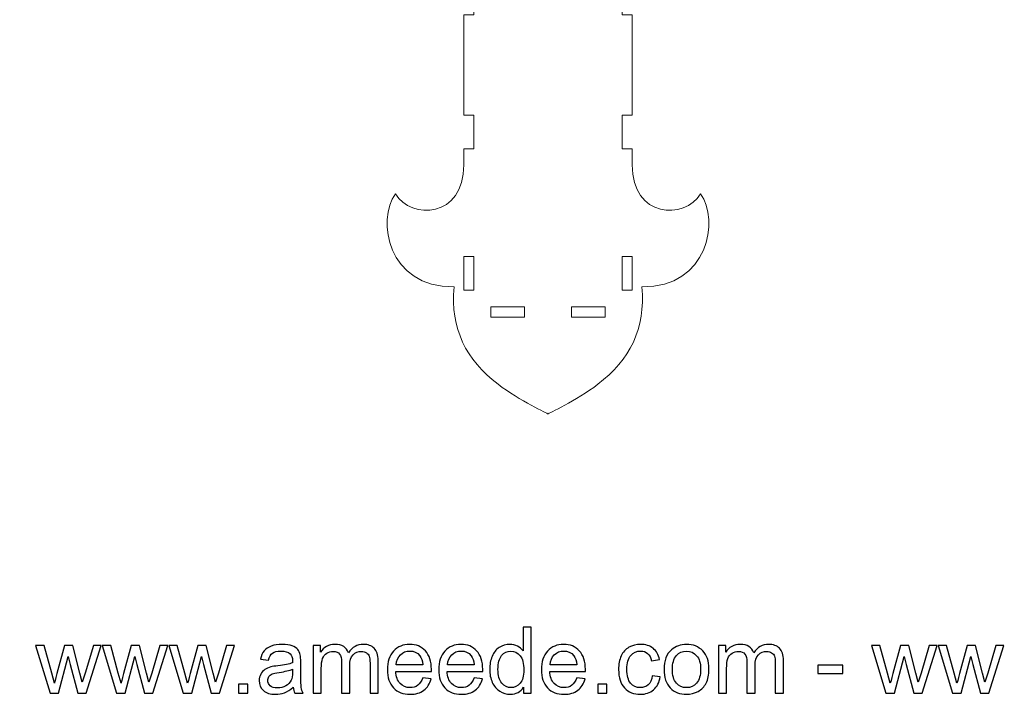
# Model space of a CAD drawing. Header units: centimetres. Extents: x -66 to 74, y -42 to 41.
# Tile 6 of 8: x 15 to 44, y -42 to -22. Entities that reach past the tile are written whole.
import ezdxf

# ---------------------------------------------------------------- set-up
doc = ezdxf.new("R2010")
doc.units = ezdxf.units.CM
doc.header["$MEASUREMENT"] = 0
doc.layers.add('Layer 1', color=7, linetype='Continuous')

msp = doc.modelspace()

# ---------------------------------------------------------------- linework, layer by layer
at = {"layer": 'Layer 1', "lineweight": 18}
for points, knots in [([(42.09308, -13.88139), (42.09308, -13.88139), (41.70488, -14.71853), (41.21515, -15.36211), (40.48938, -16.31584), (39.5613, -16.78863), (38.32322, -16.67042), (38.33366, -18.66432), (36.32904, -18.97342), (35.55328, -18.41409), (36.33444, -17.94948), (36.38206, -16.38142), (34.7965, -16.38142), (34.7965, -16.38142), (34.7965, -16.08139), (34.7965, -16.08139), (34.7965, -16.08139), (33.59649, -16.08139), (33.59649, -16.08139), (33.59649, -16.08139), (33.59649, -16.38142), (33.59649, -16.38142), (33.59649, -16.38142), (32.89408, -16.38139), (32.89408, -16.38139), (32.89408, -16.38139), (32.89408, -16.88145), (32.89408, -16.88145), (32.89408, -16.88145), (32.59411, -16.88145), (32.59411, -16.88145), (32.59411, -16.88145), (32.59411, -17.88147), (32.59411, -17.88147), (32.59411, -17.88147), (32.89408, -17.88147), (32.89408, -17.88147), (32.89408, -17.88147), (32.89408, -21.08145), (32.89408, -21.08145), (32.89408, -21.08145), (32.59411, -21.08145), (32.59411, -21.08145), (32.59411, -21.08145), (32.59411, -22.08147), (32.59411, -22.08147), (32.59411, -22.08147), (32.89408, -22.08147), (32.89408, -22.08147), (32.89408, -22.08147), (32.89408, -25.05969), (32.89408, -25.05969), (32.89408, -25.05969), (32.59411, -25.05969), (32.59411, -25.05969), (32.59411, -25.05969), (32.59411, -26.05967), (32.59411, -26.05967), (32.59411, -26.05967), (32.89408, -26.05967), (32.89408, -26.05967), (32.89408, -26.05967), (32.89408, -26.53779), (32.89408, -26.53779), (32.89408, -28.12338), (34.46214, -28.17817), (34.92675, -27.39701), (35.48608, -28.17277), (35.17697, -30.1774), (33.18307, -30.16692), (33.30129, -31.40503), (32.8285, -32.33308), (31.87476, -33.05889), (31.23115, -33.54861), (30.39405, -33.93677), (30.39405, -33.93677), (30.39405, -33.93677), (29.55691, -33.54861), (28.91333, -33.05889), (27.9596, -32.33308), (27.48681, -31.40503), (27.60506, -30.16692), (25.61116, -30.1774), (25.30202, -28.17277), (25.86135, -27.39701), (26.32595, -28.17817), (27.89402, -28.12338), (27.89402, -26.53779), (27.89402, -26.53779), (27.89402, -26.05967), (27.89402, -26.05967), (27.89402, -26.05967), (28.19409, -26.05967), (28.19409, -26.05967), (28.19409, -26.05967), (28.19409, -25.05965), (28.19409, -25.05965), (28.19409, -25.05965), (27.89402, -25.05965), (27.89402, -25.05965), (27.89402, -25.05965), (27.89405, -22.08083), (27.89405, -22.08083), (27.89405, -22.08083), (28.19409, -22.08083), (28.19409, -22.08083), (28.19409, -22.08083), (28.19409, -21.08085), (28.19409, -21.08085), (28.19409, -21.08085), (27.89405, -21.08085), (27.89405, -21.08085), (27.89405, -21.08085), (27.89405, -17.88143), (27.89405, -17.88143), (27.89405, -17.88143), (28.19409, -17.88143), (28.19409, -17.88143), (28.19409, -17.88143), (28.19409, -16.88145), (28.19409, -16.88145), (28.19409, -16.88145), (27.89405, -16.88145), (27.89405, -16.88145), (27.89405, -16.88145), (27.89405, -16.38139), (27.89405, -16.38139), (27.89405, -16.38139), (27.19703, -16.38142), (27.19703, -16.38142), (27.19703, -16.38142), (27.19703, -16.08139), (27.19703, -16.08139), (27.19703, -16.08139), (25.99706, -16.08139), (25.99706, -16.08139), (25.99706, -16.08139), (25.99706, -16.38142), (25.99706, -16.38142), (24.50844, -16.38142), (24.45366, -17.94948), (25.23485, -18.41409), (24.45909, -18.97342), (22.45443, -18.66432), (22.46491, -16.67038), (21.22683, -16.78863), (20.29875, -16.31584), (19.57298, -15.36211), (19.08322, -14.71853), (18.69505, -13.88139), (18.69505, -13.88139), (18.69505, -13.88139), (19.08322, -13.04429), (19.57298, -12.40071), (20.29875, -11.44694), (21.22683, -10.97415), (22.46491, -11.0924), (22.45443, -9.0985), (24.45909, -8.78936), (25.23481, -9.34869), (24.45366, -9.8133), (24.50844, -11.38136), (25.99406, -11.38136), (25.99406, -11.38136), (25.99406, -11.68147), (25.99406, -11.68147), (25.99406, -11.68147), (27.19404, -11.68147), (27.19404, -11.68147), (27.19404, -11.68147), (27.19404, -11.38136), (27.19404, -11.38136), (27.19404, -11.38136), (27.89405, -11.3814), (27.89405, -11.3814), (27.89405, -11.3814), (27.89402, -11.06492), (27.89402, -10.48386), (27.89402, -10.48386), (28.19405, -10.48386), (28.19405, -10.48386), (28.19405, -10.48386), (28.19405, -9.48388), (28.19405, -9.48388), (28.19405, -9.48388), (27.89402, -9.48388), (27.89402, -9.48388), (27.89402, -7.99579), (26.32595, -7.94104), (25.86135, -8.72219), (25.30202, -7.94644), (25.61116, -5.94178), (27.60506, -5.95225), (27.48681, -4.71414), (27.9596, -3.78609), (28.91333, -3.06032), (29.55691, -2.57056), (30.39405, -2.1824), (30.39405, -2.1824), (30.39405, -2.1824), (31.23115, -2.57056), (31.87476, -3.06032), (32.8285, -3.78609), (33.30129, -4.71414), (33.18307, -5.95225), (35.17697, -5.94178), (35.48608, -7.94644), (34.92675, -8.72219), (34.46214, -7.94104), (32.89408, -7.99579), (32.89408, -9.48388), (32.89408, -9.48388), (32.59408, -9.48388), (32.59408, -9.48388), (32.59408, -9.48388), (32.59408, -10.48386), (32.59408, -10.48386), (32.59408, -10.48386), (32.89408, -10.48386), (32.89408, -10.48386), (32.89408, -11.06492), (32.89404, -11.3814), (32.89404, -11.3814), (32.89404, -11.3814), (32.89408, -11.3814), (32.89408, -11.3814), (32.89408, -11.3814), (33.59847, -11.38136), (33.59847, -11.38136), (33.59847, -11.38136), (33.59847, -11.68147), (33.59847, -11.68147), (33.59847, -11.68147), (34.79844, -11.68147), (34.79844, -11.68147), (34.79844, -11.68147), (34.79844, -11.38136), (34.79844, -11.38136), (36.38404, -11.38136), (36.33447, -9.8133), (35.55328, -9.34869), (36.32904, -8.78936), (38.33366, -9.0985), (38.32322, -11.0924), (39.5613, -10.97415), (40.48938, -11.44694), (41.21515, -12.40071), (41.70488, -13.04429), (42.09308, -13.88139), (42.09308, -13.88139)], [0, 0, 0, 0, 0.01204819, 0.01204819, 0.01204819, 0.02409639, 0.02409639, 0.02409639, 0.03614458, 0.03614458, 0.03614458, 0.04819277, 0.04819277, 0.04819277, 0.06024096, 0.06024096, 0.06024096, 0.07228916, 0.07228916, 0.07228916, 0.08433735, 0.08433735, 0.08433735, 0.09638554, 0.09638554, 0.09638554, 0.10843373, 0.10843373, 0.10843373, 0.12048193, 0.12048193, 0.12048193, 0.13253012, 0.13253012, 0.13253012, 0.14457831, 0.14457831, 0.14457831, 0.15662651, 0.15662651, 0.15662651, 0.1686747, 0.1686747, 0.1686747, 0.18072289, 0.18072289, 0.18072289, 0.19277108, 0.19277108, 0.19277108, 0.20481928, 0.20481928, 0.20481928, 0.21686747, 0.21686747, 0.21686747, 0.22891566, 0.22891566, 0.22891566, 0.24096386, 0.24096386, 0.24096386, 0.25301205, 0.25301205, 0.25301205, 0.26506024, 0.26506024, 0.26506024, 0.27710843, 0.27710843, 0.27710843, 0.28915663, 0.28915663, 0.28915663, 0.30120482, 0.30120482, 0.30120482, 0.31325301, 0.31325301, 0.31325301, 0.3253012, 0.3253012, 0.3253012, 0.3373494, 0.3373494, 0.3373494, 0.34939759, 0.34939759, 0.34939759, 0.36144578, 0.36144578, 0.36144578, 0.37349398, 0.37349398, 0.37349398, 0.38554217, 0.38554217, 0.38554217, 0.39759036, 0.39759036, 0.39759036, 0.40963855, 0.40963855, 0.40963855, 0.42168675, 0.42168675, 0.42168675, 0.43373494, 0.43373494, 0.43373494, 0.44578313, 0.44578313, 0.44578313, 0.45783133, 0.45783133, 0.45783133, 0.46987952, 0.46987952, 0.46987952, 0.48192771, 0.48192771, 0.48192771, 0.4939759, 0.4939759, 0.4939759, 0.5060241, 0.5060241, 0.5060241, 0.51807229, 0.51807229, 0.51807229, 0.53012048, 0.53012048, 0.53012048, 0.54216867, 0.54216867, 0.54216867, 0.55421687, 0.55421687, 0.55421687, 0.56626506, 0.56626506, 0.56626506, 0.57831325, 0.57831325, 0.57831325, 0.59036145, 0.59036145, 0.59036145, 0.60240964, 0.60240964, 0.60240964, 0.61445783, 0.61445783, 0.61445783, 0.62650602, 0.62650602, 0.62650602, 0.63855422, 0.63855422, 0.63855422, 0.65060241, 0.65060241, 0.65060241, 0.6626506, 0.6626506, 0.6626506, 0.6746988, 0.6746988, 0.6746988, 0.68674699, 0.68674699, 0.68674699, 0.69879518, 0.69879518, 0.69879518, 0.71084337, 0.71084337, 0.71084337, 0.72289157, 0.72289157, 0.72289157, 0.73493976, 0.73493976, 0.73493976, 0.74698795, 0.74698795, 0.74698795, 0.75903614, 0.75903614, 0.75903614, 0.77108434, 0.77108434, 0.77108434, 0.78313253, 0.78313253, 0.78313253, 0.79518072, 0.79518072, 0.79518072, 0.80722892, 0.80722892, 0.80722892, 0.81927711, 0.81927711, 0.81927711, 0.8313253, 0.8313253, 0.8313253, 0.84337349, 0.84337349, 0.84337349, 0.85542169, 0.85542169, 0.85542169, 0.86746988, 0.86746988, 0.86746988, 0.87951807, 0.87951807, 0.87951807, 0.89156627, 0.89156627, 0.89156627, 0.90361446, 0.90361446, 0.90361446, 0.91566265, 0.91566265, 0.91566265, 0.92771084, 0.92771084, 0.92771084, 0.93975904, 0.93975904, 0.93975904, 0.95180723, 0.95180723, 0.95180723, 0.96385542, 0.96385542, 0.96385542, 0.97590361, 0.97590361, 0.97590361, 0.98795181, 0.98795181, 0.98795181, 1, 1, 1, 1]), ([(66.49109, -13.8814), (66.49109, -13.8814), (66.10293, -14.71854), (65.61317, -15.36211), (64.8874, -16.31585), (63.95931, -16.78864), (62.72124, -16.67039), (62.73171, -18.66429), (60.72706, -18.97343), (59.9513, -18.4141), (60.73245, -17.94949), (60.67767, -16.38143), (59.09211, -16.38143), (59.09211, -16.38143), (59.09207, -16.38143), (59.09207, -16.38143), (59.09207, -16.38143), (57.29209, -16.38139), (57.29209, -16.38139), (57.29209, -16.38139), (57.29209, -26.05968), (57.29209, -26.05968), (57.29209, -26.05968), (57.29209, -26.5378), (57.29209, -26.5378), (57.29209, -28.12339), (58.86016, -28.17818), (59.32476, -27.39702), (59.88409, -28.17278), (59.57499, -30.1774), (57.58109, -30.16693), (57.6993, -31.40504), (57.22651, -32.33309), (56.27278, -33.05889), (55.6292, -33.54862), (54.79206, -33.93678), (54.79206, -33.93678), (54.79206, -33.93678), (53.95496, -33.54862), (53.31135, -33.05889), (52.35761, -32.33309), (51.88482, -31.40504), (52.00307, -30.16693), (50.00917, -30.1774), (49.70003, -28.17278), (50.25936, -27.39702), (50.72397, -28.17818), (52.29203, -28.12339), (52.29203, -26.5378), (52.29203, -26.5378), (52.29203, -26.05964), (52.29203, -26.05964), (52.29203, -26.05964), (52.29207, -16.38139), (52.29207, -16.38139), (52.29207, -16.38139), (50.49205, -16.38143), (50.49205, -16.38143), (48.90649, -16.38143), (48.85167, -17.94949), (49.63286, -18.4141), (48.85711, -18.97343), (46.85245, -18.66429), (46.86292, -16.67039), (45.62485, -16.78864), (44.69676, -16.31585), (43.97099, -15.36211), (43.48123, -14.71851), (43.09307, -13.8814), (43.09307, -13.8814), (43.09307, -13.8814), (43.48123, -13.04426), (43.97099, -12.40069), (44.69676, -11.44695), (45.62485, -10.97416), (46.86292, -11.09241), (46.85245, -9.09851), (48.85711, -8.78937), (49.63283, -9.3487), (48.85167, -9.81331), (48.90646, -11.38137), (50.49205, -11.38137), (50.49205, -11.38137), (52.29207, -11.3814), (52.29207, -11.3814), (52.29207, -11.3814), (52.29203, -9.58139), (52.29203, -9.58139), (52.29203, -7.9958), (50.72397, -7.94101), (50.25936, -8.72217), (49.70003, -7.94641), (50.00917, -5.94178), (52.00307, -5.95226), (51.88482, -4.71415), (52.35761, -3.7861), (53.31135, -3.06029), (53.95496, -2.57057), (54.79206, -2.18241), (54.79206, -2.18241), (54.79206, -2.18241), (55.6292, -2.57057), (56.27278, -3.06029), (57.22651, -3.7861), (57.6993, -4.71415), (57.58109, -5.95226), (59.57499, -5.94178), (59.88409, -7.94641), (59.32476, -8.72217), (58.86016, -7.94101), (57.29209, -7.9958), (57.29209, -9.58139), (57.29209, -9.58139), (57.29206, -11.3814), (57.29206, -11.3814), (57.29206, -11.3814), (57.29209, -11.3814), (57.29209, -11.3814), (57.29209, -11.3814), (59.09207, -11.38137), (59.09207, -11.38137), (59.09207, -11.38137), (59.09211, -11.38137), (59.09211, -11.38137), (60.67767, -11.38137), (60.73249, -9.81331), (59.9513, -9.3487), (60.72706, -8.78937), (62.73171, -9.09851), (62.72124, -11.09241), (63.95931, -10.97416), (64.8874, -11.44695), (65.61317, -12.40069), (66.10293, -13.04429), (66.49109, -13.8814), (66.49109, -13.8814)], [0, 0, 0, 0, 0.02222222, 0.02222222, 0.02222222, 0.04444444, 0.04444444, 0.04444444, 0.06666667, 0.06666667, 0.06666667, 0.08888889, 0.08888889, 0.08888889, 0.11111111, 0.11111111, 0.11111111, 0.13333333, 0.13333333, 0.13333333, 0.15555556, 0.15555556, 0.15555556, 0.17777778, 0.17777778, 0.17777778, 0.2, 0.2, 0.2, 0.22222222, 0.22222222, 0.22222222, 0.24444444, 0.24444444, 0.24444444, 0.26666667, 0.26666667, 0.26666667, 0.28888889, 0.28888889, 0.28888889, 0.31111111, 0.31111111, 0.31111111, 0.33333333, 0.33333333, 0.33333333, 0.35555556, 0.35555556, 0.35555556, 0.37777778, 0.37777778, 0.37777778, 0.4, 0.4, 0.4, 0.42222222, 0.42222222, 0.42222222, 0.44444444, 0.44444444, 0.44444444, 0.46666667, 0.46666667, 0.46666667, 0.48888889, 0.48888889, 0.48888889, 0.51111111, 0.51111111, 0.51111111, 0.53333333, 0.53333333, 0.53333333, 0.55555556, 0.55555556, 0.55555556, 0.57777778, 0.57777778, 0.57777778, 0.6, 0.6, 0.6, 0.62222222, 0.62222222, 0.62222222, 0.64444444, 0.64444444, 0.64444444, 0.66666667, 0.66666667, 0.66666667, 0.68888889, 0.68888889, 0.68888889, 0.71111111, 0.71111111, 0.71111111, 0.73333333, 0.73333333, 0.73333333, 0.75555556, 0.75555556, 0.75555556, 0.77777778, 0.77777778, 0.77777778, 0.8, 0.8, 0.8, 0.82222222, 0.82222222, 0.82222222, 0.84444444, 0.84444444, 0.84444444, 0.86666667, 0.86666667, 0.86666667, 0.88888889, 0.88888889, 0.88888889, 0.91111111, 0.91111111, 0.91111111, 0.93333333, 0.93333333, 0.93333333, 0.95555556, 0.95555556, 0.95555556, 0.97777778, 0.97777778, 0.97777778, 1, 1, 1, 1]), ([(15.65867, -11.87275), (15.65867, -10.6745), (14.73115, -9.88139), (13.73219, -9.88139), (12.91643, -9.88139), (12.0196, -10.28747), (11.79431, -11.3814), (11.79431, -11.3814), (8.92365, -11.3814), (8.92365, -11.3814), (8.92365, -11.3814), (8.92365, -8.65813), (8.92365, -8.65813), (10.01758, -8.43285), (10.42366, -7.53601), (10.42366, -6.72025), (10.42366, -5.72125), (9.63055, -4.79377), (8.4323, -4.79377), (8.4323, -3.52994), (7.51166, -2.75739), (6.42366, -2.75739), (5.33566, -2.75739), (4.41501, -3.52994), (4.41501, -4.79377), (3.21677, -4.79377), (2.42365, -5.72125), (2.42365, -6.72025), (2.42365, -7.53601), (2.82973, -8.43285), (3.92366, -8.65813), (3.92366, -8.65813), (3.92366, -11.3814), (3.92366, -11.3814), (3.92366, -11.3814), (1.053, -11.3814), (1.053, -11.3814), (0.82772, -10.28747), (-0.06911, -9.88139), (-0.88487, -9.88139), (-1.88387, -9.88139), (-2.81136, -10.6745), (-2.81136, -11.87275), (-4.07519, -11.87275), (-4.84773, -12.79339), (-4.84773, -13.88139), (-4.84773, -14.96939), (-4.07519, -15.89004), (-2.81136, -15.89004), (-2.81136, -17.08828), (-1.88387, -17.8814), (-0.88487, -17.8814), (-0.06911, -17.8814), (0.82772, -17.47532), (1.053, -16.38139), (1.053, -16.38139), (3.92366, -16.38139), (3.92366, -16.38139), (3.92366, -16.38139), (3.92366, -27.46104), (3.92366, -27.46104), (2.82973, -27.68633), (2.42365, -28.58316), (2.42365, -29.39892), (2.42365, -30.39792), (3.21677, -31.32541), (4.41501, -31.32541), (4.41501, -32.58923), (5.33566, -33.36178), (6.42366, -33.36178), (7.51166, -33.36178), (8.4323, -32.58923), (8.4323, -31.32541), (9.63055, -31.32541), (10.42366, -30.39792), (10.42366, -29.39892), (10.42366, -28.58316), (10.01758, -27.68633), (8.92365, -27.46104), (8.92365, -27.46104), (8.92365, -16.38139), (8.92365, -16.38139), (8.92365, -16.38139), (11.79431, -16.38139), (11.79431, -16.38139), (12.0196, -17.47532), (12.91643, -17.8814), (13.73219, -17.8814), (14.73115, -17.8814), (15.65867, -17.08828), (15.65867, -15.89004), (16.9225, -15.89004), (17.69505, -14.96939), (17.69505, -13.88139), (17.69505, -12.79339), (16.9225, -11.87275), (15.65867, -11.87275)], [0, 0, 0, 0, 0.03125, 0.03125, 0.03125, 0.0625, 0.0625, 0.0625, 0.09375, 0.09375, 0.09375, 0.125, 0.125, 0.125, 0.15625, 0.15625, 0.15625, 0.1875, 0.1875, 0.1875, 0.21875, 0.21875, 0.21875, 0.25, 0.25, 0.25, 0.28125, 0.28125, 0.28125, 0.3125, 0.3125, 0.3125, 0.34375, 0.34375, 0.34375, 0.375, 0.375, 0.375, 0.40625, 0.40625, 0.40625, 0.4375, 0.4375, 0.4375, 0.46875, 0.46875, 0.46875, 0.5, 0.5, 0.5, 0.53125, 0.53125, 0.53125, 0.5625, 0.5625, 0.5625, 0.59375, 0.59375, 0.59375, 0.625, 0.625, 0.625, 0.65625, 0.65625, 0.65625, 0.6875, 0.6875, 0.6875, 0.71875, 0.71875, 0.71875, 0.75, 0.75, 0.75, 0.78125, 0.78125, 0.78125, 0.8125, 0.8125, 0.8125, 0.84375, 0.84375, 0.84375, 0.875, 0.875, 0.875, 0.90625, 0.90625, 0.90625, 0.9375, 0.9375, 0.9375, 0.96875, 0.96875, 0.96875, 1, 1, 1, 1]), ([(27.89405, -30.25959), (27.89405, -30.25959), (28.19405, -30.25959), (28.19405, -30.25959), (28.19405, -30.25959), (28.19405, -29.25961), (28.19405, -29.25961), (28.19405, -29.25961), (27.89405, -29.25961), (27.89405, -29.25961), (27.89405, -29.25961), (27.89405, -30.25959), (27.89405, -30.25959)], [0, 0, 0, 0, 0.25, 0.25, 0.25, 0.5, 0.5, 0.5, 0.75, 0.75, 0.75, 1, 1, 1, 1]), ([(32.59408, -30.25959), (32.59408, -30.25959), (32.89408, -30.25959), (32.89408, -30.25959), (32.89408, -30.25959), (32.89408, -29.25961), (32.89408, -29.25961), (32.89408, -29.25961), (32.59408, -29.25961), (32.59408, -29.25961), (32.59408, -29.25961), (32.59408, -30.25959), (32.59408, -30.25959)], [0, 0, 0, 0, 0.25, 0.25, 0.25, 0.5, 0.5, 0.5, 0.75, 0.75, 0.75, 1, 1, 1, 1]), ([(29.69403, -30.75959), (29.69403, -30.75959), (28.69405, -30.75959), (28.69405, -30.75959), (28.69405, -30.75959), (28.69405, -31.05959), (28.69405, -31.05959), (28.69405, -31.05959), (29.69403, -31.05959), (29.69403, -31.05959), (29.69403, -31.05959), (29.69403, -30.75959), (29.69403, -30.75959)], [0, 0, 0, 0, 0.25, 0.25, 0.25, 0.5, 0.5, 0.5, 0.75, 0.75, 0.75, 1, 1, 1, 1]), ([(32.09405, -30.75959), (32.09405, -30.75959), (31.09406, -30.75959), (31.09406, -30.75959), (31.09406, -30.75959), (31.09406, -31.05959), (31.09406, -31.05959), (31.09406, -31.05959), (32.09405, -31.05959), (32.09405, -31.05959), (32.09405, -31.05959), (32.09405, -30.75959), (32.09405, -30.75959)], [0, 0, 0, 0, 0.25, 0.25, 0.25, 0.5, 0.5, 0.5, 0.75, 0.75, 0.75, 1, 1, 1, 1])]:
    msp.add_open_spline(points, degree=3, knots=knots, dxfattribs=at)
at = {"layer": 'Layer 1', "color": 250}
for points, knots in [([(29.6704, -42.23891), (29.6704, -42.23891), (29.6704, -42.05837), (29.6704, -42.05837), (29.58036, -42.19869), (29.44781, -42.26908), (29.27275, -42.26908), (29.1594, -42.26908), (29.05519, -42.238), (28.96057, -42.17538), (28.8655, -42.11322), (28.79191, -42.02591), (28.73935, -41.91439), (28.68724, -41.80241), (28.66119, -41.67397), (28.66119, -41.52862), (28.66119, -41.38693), (28.68496, -41.25849), (28.73204, -41.14285), (28.77957, -41.02767), (28.85042, -40.939), (28.94503, -40.87775), (29.03919, -40.81605), (29.14523, -40.78542), (29.26178, -40.78542), (29.34771, -40.78542), (29.42404, -40.8037), (29.49078, -40.83981), (29.55751, -40.87592), (29.6119, -40.92346), (29.65395, -40.98151), (29.65395, -40.98151), (29.65395, -40.27533), (29.65395, -40.27533), (29.65395, -40.27533), (29.89528, -40.27533), (29.89528, -40.27533), (29.89528, -40.27533), (29.89528, -42.23891), (29.89528, -42.23891), (29.89528, -42.23891), (29.6704, -42.23891), (29.6704, -42.23891)], [0, 0, 0, 0, 0.07142857, 0.07142857, 0.07142857, 0.14285714, 0.14285714, 0.14285714, 0.21428571, 0.21428571, 0.21428571, 0.28571429, 0.28571429, 0.28571429, 0.35714286, 0.35714286, 0.35714286, 0.42857143, 0.42857143, 0.42857143, 0.5, 0.5, 0.5, 0.57142857, 0.57142857, 0.57142857, 0.64285714, 0.64285714, 0.64285714, 0.71428571, 0.71428571, 0.71428571, 0.78571429, 0.78571429, 0.78571429, 0.85714286, 0.85714286, 0.85714286, 0.92857143, 0.92857143, 0.92857143, 1, 1, 1, 1]), ([(15.59534, -42.23891), (15.59534, -42.23891), (15.16524, -40.81559), (15.16524, -40.81559), (15.16524, -40.81559), (15.41754, -40.81559), (15.41754, -40.81559), (15.41754, -40.81559), (15.6447, -41.63695), (15.6447, -41.63695), (15.6447, -41.63695), (15.72515, -41.94273), (15.72515, -41.94273), (15.72835, -41.92764), (15.75303, -41.82983), (15.79874, -41.64929), (15.79874, -41.64929), (16.02407, -40.81559), (16.02407, -40.81559), (16.02407, -40.81559), (16.27135, -40.81559), (16.27135, -40.81559), (16.27135, -40.81559), (16.48572, -41.64197), (16.48572, -41.64197), (16.48572, -41.64197), (16.55565, -41.91302), (16.55565, -41.91302), (16.55565, -41.91302), (16.63746, -41.63832), (16.63746, -41.63832), (16.63746, -41.63832), (16.88337, -40.81559), (16.88337, -40.81559), (16.88337, -40.81559), (17.11785, -40.81559), (17.11785, -40.81559), (17.11785, -40.81559), (16.67129, -42.23891), (16.67129, -42.23891), (16.67129, -42.23891), (16.42173, -42.23891), (16.42173, -42.23891), (16.42173, -42.23891), (16.19593, -41.38739), (16.19593, -41.38739), (16.19593, -41.38739), (16.1388, -41.14377), (16.1388, -41.14377), (16.1388, -41.14377), (15.85084, -42.23891), (15.85084, -42.23891), (15.85084, -42.23891), (15.59534, -42.23891), (15.59534, -42.23891)], [0, 0, 0, 0, 0.05555556, 0.05555556, 0.05555556, 0.11111111, 0.11111111, 0.11111111, 0.16666667, 0.16666667, 0.16666667, 0.22222222, 0.22222222, 0.22222222, 0.27777778, 0.27777778, 0.27777778, 0.33333333, 0.33333333, 0.33333333, 0.38888889, 0.38888889, 0.38888889, 0.44444444, 0.44444444, 0.44444444, 0.5, 0.5, 0.5, 0.55555556, 0.55555556, 0.55555556, 0.61111111, 0.61111111, 0.61111111, 0.66666667, 0.66666667, 0.66666667, 0.72222222, 0.72222222, 0.72222222, 0.77777778, 0.77777778, 0.77777778, 0.83333333, 0.83333333, 0.83333333, 0.88888889, 0.88888889, 0.88888889, 0.94444444, 0.94444444, 0.94444444, 1, 1, 1, 1]), ([(17.57583, -42.23891), (17.57583, -42.23891), (17.14573, -40.81559), (17.14573, -40.81559), (17.14573, -40.81559), (17.39803, -40.81559), (17.39803, -40.81559), (17.39803, -40.81559), (17.62519, -41.63695), (17.62519, -41.63695), (17.62519, -41.63695), (17.70564, -41.94273), (17.70564, -41.94273), (17.70884, -41.92764), (17.73352, -41.82983), (17.77923, -41.64929), (17.77923, -41.64929), (18.00456, -40.81559), (18.00456, -40.81559), (18.00456, -40.81559), (18.25184, -40.81559), (18.25184, -40.81559), (18.25184, -40.81559), (18.46621, -41.64197), (18.46621, -41.64197), (18.46621, -41.64197), (18.53614, -41.91302), (18.53614, -41.91302), (18.53614, -41.91302), (18.61795, -41.63832), (18.61795, -41.63832), (18.61795, -41.63832), (18.86386, -40.81559), (18.86386, -40.81559), (18.86386, -40.81559), (19.09834, -40.81559), (19.09834, -40.81559), (19.09834, -40.81559), (18.65178, -42.23891), (18.65178, -42.23891), (18.65178, -42.23891), (18.40222, -42.23891), (18.40222, -42.23891), (18.40222, -42.23891), (18.17642, -41.38739), (18.17642, -41.38739), (18.17642, -41.38739), (18.11929, -41.14377), (18.11929, -41.14377), (18.11929, -41.14377), (17.83133, -42.23891), (17.83133, -42.23891), (17.83133, -42.23891), (17.57583, -42.23891), (17.57583, -42.23891)], [0, 0, 0, 0, 0.05555556, 0.05555556, 0.05555556, 0.11111111, 0.11111111, 0.11111111, 0.16666667, 0.16666667, 0.16666667, 0.22222222, 0.22222222, 0.22222222, 0.27777778, 0.27777778, 0.27777778, 0.33333333, 0.33333333, 0.33333333, 0.38888889, 0.38888889, 0.38888889, 0.44444444, 0.44444444, 0.44444444, 0.5, 0.5, 0.5, 0.55555556, 0.55555556, 0.55555556, 0.61111111, 0.61111111, 0.61111111, 0.66666667, 0.66666667, 0.66666667, 0.72222222, 0.72222222, 0.72222222, 0.77777778, 0.77777778, 0.77777778, 0.83333333, 0.83333333, 0.83333333, 0.88888889, 0.88888889, 0.88888889, 0.94444444, 0.94444444, 0.94444444, 1, 1, 1, 1]), ([(19.55632, -42.23891), (19.55632, -42.23891), (19.12622, -40.81559), (19.12622, -40.81559), (19.12622, -40.81559), (19.37852, -40.81559), (19.37852, -40.81559), (19.37852, -40.81559), (19.60568, -41.63695), (19.60568, -41.63695), (19.60568, -41.63695), (19.68613, -41.94273), (19.68613, -41.94273), (19.68933, -41.92764), (19.71401, -41.82983), (19.75972, -41.64929), (19.75972, -41.64929), (19.98505, -40.81559), (19.98505, -40.81559), (19.98505, -40.81559), (20.23233, -40.81559), (20.23233, -40.81559), (20.23233, -40.81559), (20.4467, -41.64197), (20.4467, -41.64197), (20.4467, -41.64197), (20.51663, -41.91302), (20.51663, -41.91302), (20.51663, -41.91302), (20.59844, -41.63832), (20.59844, -41.63832), (20.59844, -41.63832), (20.84435, -40.81559), (20.84435, -40.81559), (20.84435, -40.81559), (21.07883, -40.81559), (21.07883, -40.81559), (21.07883, -40.81559), (20.63227, -42.23891), (20.63227, -42.23891), (20.63227, -42.23891), (20.38271, -42.23891), (20.38271, -42.23891), (20.38271, -42.23891), (20.15691, -41.38739), (20.15691, -41.38739), (20.15691, -41.38739), (20.09978, -41.14377), (20.09978, -41.14377), (20.09978, -41.14377), (19.81182, -42.23891), (19.81182, -42.23891), (19.81182, -42.23891), (19.55632, -42.23891), (19.55632, -42.23891)], [0, 0, 0, 0, 0.05555556, 0.05555556, 0.05555556, 0.11111111, 0.11111111, 0.11111111, 0.16666667, 0.16666667, 0.16666667, 0.22222222, 0.22222222, 0.22222222, 0.27777778, 0.27777778, 0.27777778, 0.33333333, 0.33333333, 0.33333333, 0.38888889, 0.38888889, 0.38888889, 0.44444444, 0.44444444, 0.44444444, 0.5, 0.5, 0.5, 0.55555556, 0.55555556, 0.55555556, 0.61111111, 0.61111111, 0.61111111, 0.66666667, 0.66666667, 0.66666667, 0.72222222, 0.72222222, 0.72222222, 0.77777778, 0.77777778, 0.77777778, 0.83333333, 0.83333333, 0.83333333, 0.88888889, 0.88888889, 0.88888889, 0.94444444, 0.94444444, 0.94444444, 1, 1, 1, 1]), ([(22.82118, -42.06065), (22.7316, -42.13698), (22.64521, -42.19046), (22.56248, -42.222), (22.47975, -42.25354), (22.39108, -42.26908), (22.29601, -42.26908), (22.13969, -42.26908), (22.01948, -42.23114), (21.93538, -42.15481), (21.85128, -42.07893), (21.80923, -41.98158), (21.80923, -41.8632), (21.80923, -41.79372), (21.82522, -41.73019), (21.85676, -41.6726), (21.88876, -41.61501), (21.93035, -41.5693), (21.98154, -41.53456), (22.03319, -41.49983), (22.09078, -41.47331), (22.15523, -41.45549), (22.20277, -41.44315), (22.27453, -41.43126), (22.37005, -41.41938), (22.56477, -41.39653), (22.70874, -41.36865), (22.80062, -41.33665), (22.80153, -41.30374), (22.80199, -41.28272), (22.80199, -41.27403), (22.80199, -41.17622), (22.77913, -41.1072), (22.73343, -41.06698), (22.67172, -41.01259), (22.57985, -40.98562), (22.45827, -40.98562), (22.34446, -40.98562), (22.26036, -41.00573), (22.20642, -41.0455), (22.15203, -41.08526), (22.11227, -41.15565), (22.08621, -41.25712), (22.08621, -41.25712), (21.85036, -41.22421), (21.85036, -41.22421), (21.87185, -41.1232), (21.90704, -41.04138), (21.9564, -40.97922), (22.00577, -40.91706), (22.07707, -40.86952), (22.17031, -40.8357), (22.2631, -40.80233), (22.37143, -40.78542), (22.49392, -40.78542), (22.6155, -40.78542), (22.71469, -40.79959), (22.79102, -40.82839), (22.86689, -40.85718), (22.92311, -40.89283), (22.95876, -40.93626), (22.99441, -40.97968), (23.01955, -41.03453), (23.03418, -41.1008), (23.04195, -41.14194), (23.04606, -41.21598), (23.04606, -41.32248), (23.04606, -41.32248), (23.04606, -41.64243), (23.04606, -41.64243), (23.04606, -41.86594), (23.05109, -42.00717), (23.06115, -42.06705), (23.07075, -42.12693), (23.09086, -42.18406), (23.12011, -42.23891), (23.12011, -42.23891), (22.86781, -42.23891), (22.86781, -42.23891), (22.84358, -42.18818), (22.82804, -42.12876), (22.82118, -42.06065)], [0, 0, 0, 0, 0.03703704, 0.03703704, 0.03703704, 0.07407407, 0.07407407, 0.07407407, 0.11111111, 0.11111111, 0.11111111, 0.14814815, 0.14814815, 0.14814815, 0.18518519, 0.18518519, 0.18518519, 0.22222222, 0.22222222, 0.22222222, 0.25925926, 0.25925926, 0.25925926, 0.2962963, 0.2962963, 0.2962963, 0.33333333, 0.33333333, 0.33333333, 0.37037037, 0.37037037, 0.37037037, 0.40740741, 0.40740741, 0.40740741, 0.44444444, 0.44444444, 0.44444444, 0.48148148, 0.48148148, 0.48148148, 0.51851852, 0.51851852, 0.51851852, 0.55555556, 0.55555556, 0.55555556, 0.59259259, 0.59259259, 0.59259259, 0.62962963, 0.62962963, 0.62962963, 0.66666667, 0.66666667, 0.66666667, 0.7037037, 0.7037037, 0.7037037, 0.74074074, 0.74074074, 0.74074074, 0.77777778, 0.77777778, 0.77777778, 0.81481481, 0.81481481, 0.81481481, 0.85185185, 0.85185185, 0.85185185, 0.88888889, 0.88888889, 0.88888889, 0.92592593, 0.92592593, 0.92592593, 0.96296296, 0.96296296, 0.96296296, 1, 1, 1, 1]), ([(23.41675, -42.23891), (23.41675, -42.23891), (23.41675, -40.81559), (23.41675, -40.81559), (23.41675, -40.81559), (23.6334, -40.81559), (23.6334, -40.81559), (23.6334, -40.81559), (23.6334, -41.0167), (23.6334, -41.0167), (23.67774, -40.94723), (23.73716, -40.89101), (23.8112, -40.84896), (23.88525, -40.80645), (23.96935, -40.78542), (24.06396, -40.78542), (24.16909, -40.78542), (24.25548, -40.80736), (24.32267, -40.85078), (24.38986, -40.89466), (24.43739, -40.95545), (24.46482, -41.03407), (24.57817, -40.86815), (24.72489, -40.78542), (24.90589, -40.78542), (25.04758, -40.78542), (25.15682, -40.82427), (25.2327, -40.90243), (25.30903, -40.98059), (25.34742, -41.1008), (25.34742, -41.26306), (25.34742, -41.26306), (25.34742, -42.23891), (25.34742, -42.23891), (25.34742, -42.23891), (25.10609, -42.23891), (25.10609, -42.23891), (25.10609, -42.23891), (25.10609, -41.34305), (25.10609, -41.34305), (25.10609, -41.24706), (25.09786, -41.17759), (25.08232, -41.13508), (25.06678, -41.09257), (25.03844, -41.05875), (24.99685, -41.0327), (24.95571, -41.00664), (24.90726, -40.99385), (24.85196, -40.99385), (24.7514, -40.99385), (24.66821, -41.02721), (24.60194, -41.09349), (24.53566, -41.16022), (24.50275, -41.26672), (24.50275, -41.41298), (24.50275, -41.41298), (24.50275, -42.23891), (24.50275, -42.23891), (24.50275, -42.23891), (24.26142, -42.23891), (24.26142, -42.23891), (24.26142, -42.23891), (24.26142, -41.31517), (24.26142, -41.31517), (24.26142, -41.20821), (24.24176, -41.12777), (24.20246, -41.07429), (24.16315, -41.02081), (24.0987, -40.99385), (24.00957, -40.99385), (23.94193, -40.99385), (23.87931, -41.01167), (23.82172, -41.04732), (23.76412, -41.08298), (23.72253, -41.13508), (23.69648, -41.2041), (23.67088, -41.27266), (23.65808, -41.37185), (23.65808, -41.5012), (23.65808, -41.5012), (23.65808, -42.23891), (23.65808, -42.23891), (23.65808, -42.23891), (23.41675, -42.23891), (23.41675, -42.23891)], [0, 0, 0, 0, 0.03571429, 0.03571429, 0.03571429, 0.07142857, 0.07142857, 0.07142857, 0.10714286, 0.10714286, 0.10714286, 0.14285714, 0.14285714, 0.14285714, 0.17857143, 0.17857143, 0.17857143, 0.21428571, 0.21428571, 0.21428571, 0.25, 0.25, 0.25, 0.28571429, 0.28571429, 0.28571429, 0.32142857, 0.32142857, 0.32142857, 0.35714286, 0.35714286, 0.35714286, 0.39285714, 0.39285714, 0.39285714, 0.42857143, 0.42857143, 0.42857143, 0.46428571, 0.46428571, 0.46428571, 0.5, 0.5, 0.5, 0.53571429, 0.53571429, 0.53571429, 0.57142857, 0.57142857, 0.57142857, 0.60714286, 0.60714286, 0.60714286, 0.64285714, 0.64285714, 0.64285714, 0.67857143, 0.67857143, 0.67857143, 0.71428571, 0.71428571, 0.71428571, 0.75, 0.75, 0.75, 0.78571429, 0.78571429, 0.78571429, 0.82142857, 0.82142857, 0.82142857, 0.85714286, 0.85714286, 0.85714286, 0.89285714, 0.89285714, 0.89285714, 0.92857143, 0.92857143, 0.92857143, 0.96428571, 0.96428571, 0.96428571, 1, 1, 1, 1]), ([(26.67201, -41.77818), (26.67201, -41.77818), (26.92157, -41.81109), (26.92157, -41.81109), (26.88272, -41.95598), (26.81005, -42.06888), (26.70401, -42.14887), (26.59797, -42.22885), (26.46267, -42.26908), (26.29767, -42.26908), (26.09016, -42.26908), (25.92561, -42.20509), (25.80403, -42.07711), (25.68245, -41.94958), (25.62166, -41.76995), (25.62166, -41.53913), (25.62166, -41.30054), (25.68291, -41.11497), (25.80586, -40.98333), (25.92881, -40.85124), (26.08833, -40.78542), (26.28441, -40.78542), (26.4741, -40.78542), (26.62905, -40.84987), (26.74926, -40.97922), (26.86947, -41.10857), (26.9298, -41.29049), (26.9298, -41.52496), (26.9298, -41.53913), (26.92934, -41.56062), (26.92843, -41.58895), (26.92843, -41.58895), (25.86848, -41.58895), (25.86848, -41.58895), (25.87762, -41.74482), (25.9215, -41.86457), (26.00103, -41.9473), (26.0801, -42.03003), (26.17929, -42.07162), (26.29767, -42.07162), (26.38588, -42.07162), (26.4613, -42.04831), (26.52346, -42.00169), (26.58608, -41.95507), (26.63544, -41.88057), (26.67201, -41.77818)], [0, 0, 0, 0, 0.06666667, 0.06666667, 0.06666667, 0.13333333, 0.13333333, 0.13333333, 0.2, 0.2, 0.2, 0.26666667, 0.26666667, 0.26666667, 0.33333333, 0.33333333, 0.33333333, 0.4, 0.4, 0.4, 0.46666667, 0.46666667, 0.46666667, 0.53333333, 0.53333333, 0.53333333, 0.6, 0.6, 0.6, 0.66666667, 0.66666667, 0.66666667, 0.73333333, 0.73333333, 0.73333333, 0.8, 0.8, 0.8, 0.86666667, 0.86666667, 0.86666667, 0.93333333, 0.93333333, 0.93333333, 1, 1, 1, 1]), ([(28.19726, -41.77818), (28.19726, -41.77818), (28.44682, -41.81109), (28.44682, -41.81109), (28.40797, -41.95598), (28.3353, -42.06888), (28.22926, -42.14887), (28.12322, -42.22885), (27.98792, -42.26908), (27.82292, -42.26908), (27.61541, -42.26908), (27.45086, -42.20509), (27.32928, -42.07711), (27.2077, -41.94958), (27.14691, -41.76995), (27.14691, -41.53913), (27.14691, -41.30054), (27.20816, -41.11497), (27.33111, -40.98333), (27.45406, -40.85124), (27.61358, -40.78542), (27.80966, -40.78542), (27.99935, -40.78542), (28.1543, -40.84987), (28.27451, -40.97922), (28.39472, -41.10857), (28.45505, -41.29049), (28.45505, -41.52496), (28.45505, -41.53913), (28.45459, -41.56062), (28.45368, -41.58895), (28.45368, -41.58895), (27.39373, -41.58895), (27.39373, -41.58895), (27.40287, -41.74482), (27.44675, -41.86457), (27.52628, -41.9473), (27.60535, -42.03003), (27.70454, -42.07162), (27.82292, -42.07162), (27.91113, -42.07162), (27.98655, -42.04831), (28.04871, -42.00169), (28.11133, -41.95507), (28.16069, -41.88057), (28.19726, -41.77818)], [0, 0, 0, 0, 0.06666667, 0.06666667, 0.06666667, 0.13333333, 0.13333333, 0.13333333, 0.2, 0.2, 0.2, 0.26666667, 0.26666667, 0.26666667, 0.33333333, 0.33333333, 0.33333333, 0.4, 0.4, 0.4, 0.46666667, 0.46666667, 0.46666667, 0.53333333, 0.53333333, 0.53333333, 0.6, 0.6, 0.6, 0.66666667, 0.66666667, 0.66666667, 0.73333333, 0.73333333, 0.73333333, 0.8, 0.8, 0.8, 0.86666667, 0.86666667, 0.86666667, 0.93333333, 0.93333333, 0.93333333, 1, 1, 1, 1]), ([(31.24776, -41.77818), (31.24776, -41.77818), (31.49732, -41.81109), (31.49732, -41.81109), (31.45847, -41.95598), (31.3858, -42.06888), (31.27976, -42.14887), (31.17372, -42.22885), (31.03842, -42.26908), (30.87342, -42.26908), (30.66591, -42.26908), (30.50136, -42.20509), (30.37978, -42.07711), (30.2582, -41.94958), (30.19741, -41.76995), (30.19741, -41.53913), (30.19741, -41.30054), (30.25866, -41.11497), (30.38161, -40.98333), (30.50456, -40.85124), (30.66408, -40.78542), (30.86016, -40.78542), (31.04985, -40.78542), (31.2048, -40.84987), (31.32501, -40.97922), (31.44522, -41.10857), (31.50555, -41.29049), (31.50555, -41.52496), (31.50555, -41.53913), (31.50509, -41.56062), (31.50418, -41.58895), (31.50418, -41.58895), (30.44423, -41.58895), (30.44423, -41.58895), (30.45337, -41.74482), (30.49725, -41.86457), (30.57678, -41.9473), (30.65585, -42.03003), (30.75504, -42.07162), (30.87342, -42.07162), (30.96163, -42.07162), (31.03705, -42.04831), (31.09921, -42.00169), (31.16183, -41.95507), (31.21119, -41.88057), (31.24776, -41.77818)], [0, 0, 0, 0, 0.06666667, 0.06666667, 0.06666667, 0.13333333, 0.13333333, 0.13333333, 0.2, 0.2, 0.2, 0.26666667, 0.26666667, 0.26666667, 0.33333333, 0.33333333, 0.33333333, 0.4, 0.4, 0.4, 0.46666667, 0.46666667, 0.46666667, 0.53333333, 0.53333333, 0.53333333, 0.6, 0.6, 0.6, 0.66666667, 0.66666667, 0.66666667, 0.73333333, 0.73333333, 0.73333333, 0.8, 0.8, 0.8, 0.86666667, 0.86666667, 0.86666667, 0.93333333, 0.93333333, 0.93333333, 1, 1, 1, 1]), ([(33.49381, -41.71785), (33.49381, -41.71785), (33.72966, -41.75076), (33.72966, -41.75076), (33.70361, -41.91302), (33.63779, -42.03963), (33.53129, -42.1315), (33.4248, -42.22337), (33.29362, -42.26908), (33.13867, -42.26908), (32.94441, -42.26908), (32.7881, -42.20554), (32.67017, -42.07848), (32.55179, -41.95141), (32.49283, -41.7695), (32.49283, -41.53273), (32.49283, -41.37916), (32.51842, -41.24524), (32.56916, -41.13005), (32.61989, -41.01533), (32.69714, -40.92894), (32.80135, -40.87181), (32.90511, -40.81422), (33.018, -40.78542), (33.1405, -40.78542), (33.29453, -40.78542), (33.42114, -40.82427), (33.51895, -40.90243), (33.61722, -40.98059), (33.6803, -41.09166), (33.70772, -41.23518), (33.70772, -41.23518), (33.47462, -41.27083), (33.47462, -41.27083), (33.45222, -41.1753), (33.41291, -41.10354), (33.35578, -41.05509), (33.2991, -41.0071), (33.23054, -40.98288), (33.1501, -40.98288), (33.02852, -40.98288), (32.92979, -41.0263), (32.85346, -41.11314), (32.77758, -41.20044), (32.73965, -41.33756), (32.73965, -41.52588), (32.73965, -41.71693), (32.77621, -41.85543), (32.84934, -41.94181), (32.92293, -42.0282), (33.01846, -42.07162), (33.13593, -42.07162), (33.231, -42.07162), (33.31007, -42.04283), (33.37315, -41.98478), (33.43668, -41.92719), (33.4769, -41.83806), (33.49381, -41.71785)], [0, 0, 0, 0, 0.05263158, 0.05263158, 0.05263158, 0.10526316, 0.10526316, 0.10526316, 0.15789474, 0.15789474, 0.15789474, 0.21052632, 0.21052632, 0.21052632, 0.26315789, 0.26315789, 0.26315789, 0.31578947, 0.31578947, 0.31578947, 0.36842105, 0.36842105, 0.36842105, 0.42105263, 0.42105263, 0.42105263, 0.47368421, 0.47368421, 0.47368421, 0.52631579, 0.52631579, 0.52631579, 0.57894737, 0.57894737, 0.57894737, 0.63157895, 0.63157895, 0.63157895, 0.68421053, 0.68421053, 0.68421053, 0.73684211, 0.73684211, 0.73684211, 0.78947368, 0.78947368, 0.78947368, 0.84210526, 0.84210526, 0.84210526, 0.89473684, 0.89473684, 0.89473684, 0.94736842, 0.94736842, 0.94736842, 1, 1, 1, 1]), ([(33.84485, -41.52725), (33.84485, -41.26443), (33.91798, -41.06972), (34.0647, -40.94311), (34.18674, -40.83799), (34.3362, -40.78542), (34.51217, -40.78542), (34.70734, -40.78542), (34.86732, -40.84941), (34.99164, -40.97739), (35.11551, -41.10492), (35.17767, -41.2818), (35.17767, -41.50714), (35.17767, -41.68997), (35.15025, -41.83349), (35.0954, -41.93816), (35.04055, -42.04283), (34.96056, -42.12419), (34.85544, -42.18223), (34.75077, -42.24028), (34.63604, -42.26908), (34.51217, -42.26908), (34.31289, -42.26908), (34.152, -42.20554), (34.02905, -42.07802), (33.9061, -41.9505), (33.84485, -41.76675), (33.84485, -41.52725)], [0, 0, 0, 0, 0.11111111, 0.11111111, 0.11111111, 0.22222222, 0.22222222, 0.22222222, 0.33333333, 0.33333333, 0.33333333, 0.44444444, 0.44444444, 0.44444444, 0.55555556, 0.55555556, 0.55555556, 0.66666667, 0.66666667, 0.66666667, 0.77777778, 0.77777778, 0.77777778, 0.88888889, 0.88888889, 0.88888889, 1, 1, 1, 1]), ([(35.4606, -42.23891), (35.4606, -42.23891), (35.4606, -40.81559), (35.4606, -40.81559), (35.4606, -40.81559), (35.67725, -40.81559), (35.67725, -40.81559), (35.67725, -40.81559), (35.67725, -41.0167), (35.67725, -41.0167), (35.72159, -40.94723), (35.78101, -40.89101), (35.85505, -40.84896), (35.9291, -40.80645), (36.0132, -40.78542), (36.10781, -40.78542), (36.21294, -40.78542), (36.29933, -40.80736), (36.36652, -40.85078), (36.43371, -40.89466), (36.48124, -40.95545), (36.50867, -41.03407), (36.62202, -40.86815), (36.76874, -40.78542), (36.94974, -40.78542), (37.09143, -40.78542), (37.20067, -40.82427), (37.27655, -40.90243), (37.35288, -40.98059), (37.39127, -41.1008), (37.39127, -41.26306), (37.39127, -41.26306), (37.39127, -42.23891), (37.39127, -42.23891), (37.39127, -42.23891), (37.14994, -42.23891), (37.14994, -42.23891), (37.14994, -42.23891), (37.14994, -41.34305), (37.14994, -41.34305), (37.14994, -41.24706), (37.14171, -41.17759), (37.12617, -41.13508), (37.11063, -41.09257), (37.08229, -41.05875), (37.0407, -41.0327), (36.99956, -41.00664), (36.95111, -40.99385), (36.89581, -40.99385), (36.79525, -40.99385), (36.71206, -41.02721), (36.64579, -41.09349), (36.57951, -41.16022), (36.5466, -41.26672), (36.5466, -41.41298), (36.5466, -41.41298), (36.5466, -42.23891), (36.5466, -42.23891), (36.5466, -42.23891), (36.30527, -42.23891), (36.30527, -42.23891), (36.30527, -42.23891), (36.30527, -41.31517), (36.30527, -41.31517), (36.30527, -41.20821), (36.28561, -41.12777), (36.24631, -41.07429), (36.207, -41.02081), (36.14255, -40.99385), (36.05342, -40.99385), (35.98578, -40.99385), (35.92316, -41.01167), (35.86557, -41.04732), (35.80797, -41.08298), (35.76638, -41.13508), (35.74033, -41.2041), (35.71473, -41.27266), (35.70193, -41.37185), (35.70193, -41.5012), (35.70193, -41.5012), (35.70193, -42.23891), (35.70193, -42.23891), (35.70193, -42.23891), (35.4606, -42.23891), (35.4606, -42.23891)], [0, 0, 0, 0, 0.03571429, 0.03571429, 0.03571429, 0.07142857, 0.07142857, 0.07142857, 0.10714286, 0.10714286, 0.10714286, 0.14285714, 0.14285714, 0.14285714, 0.17857143, 0.17857143, 0.17857143, 0.21428571, 0.21428571, 0.21428571, 0.25, 0.25, 0.25, 0.28571429, 0.28571429, 0.28571429, 0.32142857, 0.32142857, 0.32142857, 0.35714286, 0.35714286, 0.35714286, 0.39285714, 0.39285714, 0.39285714, 0.42857143, 0.42857143, 0.42857143, 0.46428571, 0.46428571, 0.46428571, 0.5, 0.5, 0.5, 0.53571429, 0.53571429, 0.53571429, 0.57142857, 0.57142857, 0.57142857, 0.60714286, 0.60714286, 0.60714286, 0.64285714, 0.64285714, 0.64285714, 0.67857143, 0.67857143, 0.67857143, 0.71428571, 0.71428571, 0.71428571, 0.75, 0.75, 0.75, 0.78571429, 0.78571429, 0.78571429, 0.82142857, 0.82142857, 0.82142857, 0.85714286, 0.85714286, 0.85714286, 0.89285714, 0.89285714, 0.89285714, 0.92857143, 0.92857143, 0.92857143, 0.96428571, 0.96428571, 0.96428571, 1, 1, 1, 1]), ([(40.43811, -42.23891), (40.43811, -42.23891), (40.00801, -40.81559), (40.00801, -40.81559), (40.00801, -40.81559), (40.26031, -40.81559), (40.26031, -40.81559), (40.26031, -40.81559), (40.48747, -41.63695), (40.48747, -41.63695), (40.48747, -41.63695), (40.56792, -41.94273), (40.56792, -41.94273), (40.57112, -41.92764), (40.5958, -41.82983), (40.64151, -41.64929), (40.64151, -41.64929), (40.86684, -40.81559), (40.86684, -40.81559), (40.86684, -40.81559), (41.11412, -40.81559), (41.11412, -40.81559), (41.11412, -40.81559), (41.32849, -41.64197), (41.32849, -41.64197), (41.32849, -41.64197), (41.39842, -41.91302), (41.39842, -41.91302), (41.39842, -41.91302), (41.48023, -41.63832), (41.48023, -41.63832), (41.48023, -41.63832), (41.72614, -40.81559), (41.72614, -40.81559), (41.72614, -40.81559), (41.96062, -40.81559), (41.96062, -40.81559), (41.96062, -40.81559), (41.51406, -42.23891), (41.51406, -42.23891), (41.51406, -42.23891), (41.2645, -42.23891), (41.2645, -42.23891), (41.2645, -42.23891), (41.0387, -41.38739), (41.0387, -41.38739), (41.0387, -41.38739), (40.98157, -41.14377), (40.98157, -41.14377), (40.98157, -41.14377), (40.69361, -42.23891), (40.69361, -42.23891), (40.69361, -42.23891), (40.43811, -42.23891), (40.43811, -42.23891)], [0, 0, 0, 0, 0.05555556, 0.05555556, 0.05555556, 0.11111111, 0.11111111, 0.11111111, 0.16666667, 0.16666667, 0.16666667, 0.22222222, 0.22222222, 0.22222222, 0.27777778, 0.27777778, 0.27777778, 0.33333333, 0.33333333, 0.33333333, 0.38888889, 0.38888889, 0.38888889, 0.44444444, 0.44444444, 0.44444444, 0.5, 0.5, 0.5, 0.55555556, 0.55555556, 0.55555556, 0.61111111, 0.61111111, 0.61111111, 0.66666667, 0.66666667, 0.66666667, 0.72222222, 0.72222222, 0.72222222, 0.77777778, 0.77777778, 0.77777778, 0.83333333, 0.83333333, 0.83333333, 0.88888889, 0.88888889, 0.88888889, 0.94444444, 0.94444444, 0.94444444, 1, 1, 1, 1]), ([(42.4186, -42.23891), (42.4186, -42.23891), (41.9885, -40.81559), (41.9885, -40.81559), (41.9885, -40.81559), (42.2408, -40.81559), (42.2408, -40.81559), (42.2408, -40.81559), (42.46796, -41.63695), (42.46796, -41.63695), (42.46796, -41.63695), (42.54841, -41.94273), (42.54841, -41.94273), (42.55161, -41.92764), (42.57629, -41.82983), (42.622, -41.64929), (42.622, -41.64929), (42.84733, -40.81559), (42.84733, -40.81559), (42.84733, -40.81559), (43.09461, -40.81559), (43.09461, -40.81559), (43.09461, -40.81559), (43.30898, -41.64197), (43.30898, -41.64197), (43.30898, -41.64197), (43.37891, -41.91302), (43.37891, -41.91302), (43.37891, -41.91302), (43.46072, -41.63832), (43.46072, -41.63832), (43.46072, -41.63832), (43.70663, -40.81559), (43.70663, -40.81559), (43.70663, -40.81559), (43.94111, -40.81559), (43.94111, -40.81559), (43.94111, -40.81559), (43.49455, -42.23891), (43.49455, -42.23891), (43.49455, -42.23891), (43.24499, -42.23891), (43.24499, -42.23891), (43.24499, -42.23891), (43.01919, -41.38739), (43.01919, -41.38739), (43.01919, -41.38739), (42.96206, -41.14377), (42.96206, -41.14377), (42.96206, -41.14377), (42.6741, -42.23891), (42.6741, -42.23891), (42.6741, -42.23891), (42.4186, -42.23891), (42.4186, -42.23891)], [0, 0, 0, 0, 0.05555556, 0.05555556, 0.05555556, 0.11111111, 0.11111111, 0.11111111, 0.16666667, 0.16666667, 0.16666667, 0.22222222, 0.22222222, 0.22222222, 0.27777778, 0.27777778, 0.27777778, 0.33333333, 0.33333333, 0.33333333, 0.38888889, 0.38888889, 0.38888889, 0.44444444, 0.44444444, 0.44444444, 0.5, 0.5, 0.5, 0.55555556, 0.55555556, 0.55555556, 0.61111111, 0.61111111, 0.61111111, 0.66666667, 0.66666667, 0.66666667, 0.72222222, 0.72222222, 0.72222222, 0.77777778, 0.77777778, 0.77777778, 0.83333333, 0.83333333, 0.83333333, 0.88888889, 0.88888889, 0.88888889, 0.94444444, 0.94444444, 0.94444444, 1, 1, 1, 1]), ([(25.88219, -41.3915), (25.88219, -41.3915), (26.67475, -41.3915), (26.67475, -41.3915), (26.66424, -41.27175), (26.63362, -41.18216), (26.5838, -41.12228), (26.50746, -41.0295), (26.40782, -40.98288), (26.28579, -40.98288), (26.17517, -40.98288), (26.08239, -41.0199), (26.00697, -41.09395), (25.93201, -41.16799), (25.89042, -41.26718), (25.88219, -41.3915)], [0, 0, 0, 0, 0.2, 0.2, 0.2, 0.4, 0.4, 0.4, 0.6, 0.6, 0.6, 0.8, 0.8, 0.8, 1, 1, 1, 1]), ([(27.40744, -41.3915), (27.40744, -41.3915), (28.2, -41.3915), (28.2, -41.3915), (28.18949, -41.27175), (28.15887, -41.18216), (28.10905, -41.12228), (28.03271, -41.0295), (27.93307, -40.98288), (27.81104, -40.98288), (27.70042, -40.98288), (27.60764, -41.0199), (27.53222, -41.09395), (27.45726, -41.16799), (27.41567, -41.26718), (27.40744, -41.3915)], [0, 0, 0, 0, 0.2, 0.2, 0.2, 0.4, 0.4, 0.4, 0.6, 0.6, 0.6, 0.8, 0.8, 0.8, 1, 1, 1, 1]), ([(28.90801, -41.52908), (28.90801, -41.71099), (28.9464, -41.84674), (29.02365, -41.93679), (29.10044, -42.02683), (29.19139, -42.07162), (29.29606, -42.07162), (29.40165, -42.07162), (29.49123, -42.02866), (29.56528, -41.94273), (29.63887, -41.8568), (29.67589, -41.72562), (29.67589, -41.54919), (29.67589, -41.35539), (29.63841, -41.21278), (29.56299, -41.12183), (29.48803, -41.03087), (29.39525, -40.98562), (29.28509, -40.98562), (29.17768, -40.98562), (29.0881, -41.02904), (29.01588, -41.11634), (28.94412, -41.20364), (28.90801, -41.34122), (28.90801, -41.52908)], [0, 0, 0, 0, 0.125, 0.125, 0.125, 0.25, 0.25, 0.25, 0.375, 0.375, 0.375, 0.5, 0.5, 0.5, 0.625, 0.625, 0.625, 0.75, 0.75, 0.75, 0.875, 0.875, 0.875, 1, 1, 1, 1]), ([(30.45794, -41.3915), (30.45794, -41.3915), (31.2505, -41.3915), (31.2505, -41.3915), (31.23999, -41.27175), (31.20937, -41.18216), (31.15955, -41.12228), (31.08321, -41.0295), (30.98357, -40.98288), (30.86154, -40.98288), (30.75092, -40.98288), (30.65814, -41.0199), (30.58272, -41.09395), (30.50776, -41.16799), (30.46617, -41.26718), (30.45794, -41.3915)], [0, 0, 0, 0, 0.2, 0.2, 0.2, 0.4, 0.4, 0.4, 0.6, 0.6, 0.6, 0.8, 0.8, 0.8, 1, 1, 1, 1]), ([(34.09167, -41.52771), (34.09167, -41.70962), (34.13143, -41.84583), (34.21096, -41.93587), (34.29095, -42.02637), (34.39105, -42.07162), (34.51217, -42.07162), (34.63193, -42.07162), (34.73157, -42.02637), (34.81156, -41.93541), (34.89109, -41.84446), (34.93085, -41.70596), (34.93085, -41.51994), (34.93085, -41.34442), (34.89063, -41.21141), (34.81064, -41.12137), (34.73066, -41.03087), (34.63101, -40.98562), (34.51217, -40.98562), (34.39105, -40.98562), (34.29095, -41.03041), (34.21096, -41.12046), (34.13143, -41.2105), (34.09167, -41.34625), (34.09167, -41.52771)], [0, 0, 0, 0, 0.125, 0.125, 0.125, 0.25, 0.25, 0.25, 0.375, 0.375, 0.375, 0.5, 0.5, 0.5, 0.625, 0.625, 0.625, 0.75, 0.75, 0.75, 0.875, 0.875, 0.875, 1, 1, 1, 1]), ([(22.80199, -41.52588), (22.71423, -41.56153), (22.58259, -41.5917), (22.40708, -41.61638), (22.30744, -41.63055), (22.23705, -41.64655), (22.19591, -41.66437), (22.15477, -41.6822), (22.12324, -41.70825), (22.10084, -41.74207), (22.07844, -41.77635), (22.06702, -41.81429), (22.06702, -41.85634), (22.06702, -41.91987), (22.09124, -41.97335), (22.14015, -42.01586), (22.18905, -42.05837), (22.26036, -42.07985), (22.35406, -42.07985), (22.44684, -42.07985), (22.52957, -42.05974), (22.60225, -42.01906), (22.67446, -41.97884), (22.72794, -41.92353), (22.76176, -41.8536), (22.78782, -41.79921), (22.80062, -41.71922), (22.80062, -41.61364), (22.80062, -41.61364), (22.80199, -41.52588), (22.80199, -41.52588)], [0, 0, 0, 0, 0.1, 0.1, 0.1, 0.2, 0.2, 0.2, 0.3, 0.3, 0.3, 0.4, 0.4, 0.4, 0.5, 0.5, 0.5, 0.6, 0.6, 0.6, 0.7, 0.7, 0.7, 0.8, 0.8, 0.8, 0.9, 0.9, 0.9, 1, 1, 1, 1]), ([(38.411, -41.64929), (38.411, -41.64929), (38.411, -41.40795), (38.411, -41.40795), (38.411, -41.40795), (39.15694, -41.40795), (39.15694, -41.40795), (39.15694, -41.40795), (39.15694, -41.64929), (39.15694, -41.64929), (39.15694, -41.64929), (38.411, -41.64929), (38.411, -41.64929)], [0, 0, 0, 0, 0.25, 0.25, 0.25, 0.5, 0.5, 0.5, 0.75, 0.75, 0.75, 1, 1, 1, 1]), ([(21.19812, -42.23891), (21.19812, -42.23891), (21.19812, -41.96467), (21.19812, -41.96467), (21.19812, -41.96467), (21.47236, -41.96467), (21.47236, -41.96467), (21.47236, -41.96467), (21.47236, -42.23891), (21.47236, -42.23891), (21.47236, -42.23891), (21.19812, -42.23891), (21.19812, -42.23891)], [0, 0, 0, 0, 0.25, 0.25, 0.25, 0.5, 0.5, 0.5, 0.75, 0.75, 0.75, 1, 1, 1, 1]), ([(31.87075, -42.23891), (31.87075, -42.23891), (31.87075, -41.96467), (31.87075, -41.96467), (31.87075, -41.96467), (32.14499, -41.96467), (32.14499, -41.96467), (32.14499, -41.96467), (32.14499, -42.23891), (32.14499, -42.23891), (32.14499, -42.23891), (31.87075, -42.23891), (31.87075, -42.23891)], [0, 0, 0, 0, 0.25, 0.25, 0.25, 0.5, 0.5, 0.5, 0.75, 0.75, 0.75, 1, 1, 1, 1])]:
    msp.add_open_spline(points, degree=3, knots=knots, dxfattribs=at)

doc.saveas('drawing.dxf')
